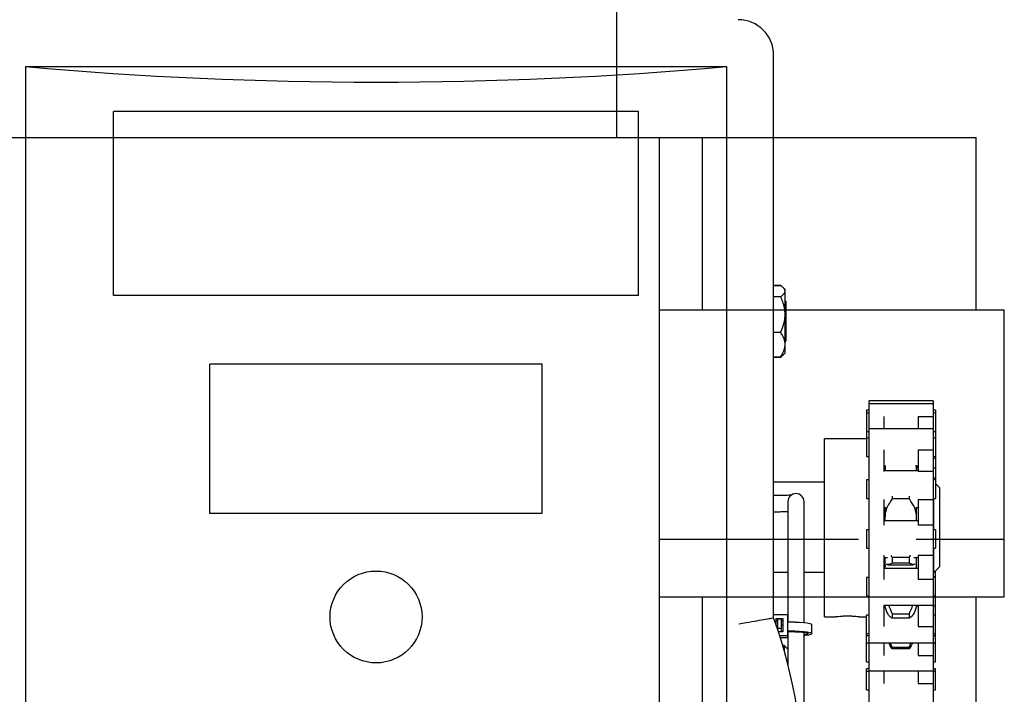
# Model space of a CAD drawing. Header units: inches. Extents: x 169.6 to 213.8, y 195 to 266.5.
# Tile 26 of 49: x 206.543 to 207.079, y 204.907 to 205.274. Entities that reach past the tile are written whole.
import ezdxf

# ---------------------------------------------------------------- set-up
doc = ezdxf.new("R2010")
doc.units = ezdxf.units.IN
doc.header["$LTSCALE"] = 0.25
doc.header["$MEASUREMENT"] = 0
doc.layers.add('RHX RH F.O.H.', color=7, linetype='Continuous')

msp = doc.modelspace()

# ---------------------------------------------------------------- linework, layer by layer
at = {"layer": 'RHX RH F.O.H.'}
for p, q in [((206.8677903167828, 205.3215684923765), (206.8677903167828, 205.2102419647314)), ((201.539665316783, 205.2102419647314), (206.8677903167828, 205.2102419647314)), ((206.891227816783, 204.2102419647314), (206.891227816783, 205.2102419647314))]:
    msp.add_line(p, q, dxfattribs=at)
at = {"layer": 'RHX RH F.O.H.', "linetype": 'Continuous'}
for p, q in [((206.9533103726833, 204.9488705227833), (206.9533103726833, 205.2550269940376)), ((206.5465149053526, 205.2487769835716), (206.5465149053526, 204.4487769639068)), ((206.5465149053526, 205.2487769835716), (206.9277648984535, 205.2487769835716)), ((206.9277648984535, 205.2487769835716), (206.9277648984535, 204.8656394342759)), ((206.594378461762, 205.1243224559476), (206.594378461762, 205.2243224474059)), ((206.8799013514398, 205.2243224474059), (206.594378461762, 205.2243224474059)), ((206.8799013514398, 205.1243224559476), (206.8799013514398, 205.2243224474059)), ((206.8677903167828, 205.2102419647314), (207.0633791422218, 205.2102419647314)), ((206.891227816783, 200.4602419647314), (206.891227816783, 205.2102419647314)), ((206.914665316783, 205.1164919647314), (206.914665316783, 205.2102419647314)), ((207.0633791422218, 205.1164919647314), (207.0633791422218, 205.2102419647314)), ((206.9533103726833, 205.1298130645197), (206.9570778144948, 205.1298130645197)), ((206.9533103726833, 205.1296295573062), (206.9570778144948, 205.1296295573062)), ((206.9595778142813, 205.0930544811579), (206.9595778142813, 205.1274294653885)), ((206.8799013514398, 205.1243224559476), (206.594378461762, 205.1243224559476)), ((206.9533103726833, 205.1236101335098), (206.9570778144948, 205.1236101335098)), ((206.9599778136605, 205.1211794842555), (206.9599778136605, 205.0993044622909)), ((206.891227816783, 205.1164919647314), (207.078727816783, 205.1164919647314)), ((207.078727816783, 204.9602419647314), (207.078727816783, 205.1164919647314)), ((206.9533103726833, 205.1042225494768), (206.9570778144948, 205.1042225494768)), ((206.9533103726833, 205.0908543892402), (206.9570778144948, 205.0908543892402)), ((206.9533103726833, 205.0906708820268), (206.9570778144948, 205.0906708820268)), ((206.6468266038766, 205.0055724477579), (206.6468266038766, 205.0868224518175)), ((206.8274531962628, 205.0868224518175), (206.6468266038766, 205.0868224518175)), ((206.8274531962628, 205.0055724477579), (206.8274531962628, 205.0868224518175)), ((207.0052278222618, 204.7077617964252), (207.0052278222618, 205.0668654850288)), ((207.0399778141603, 205.0668654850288), (207.0399778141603, 204.62966697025)), ((207.0038528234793, 205.0618654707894), (207.0038528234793, 205.0366270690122)), ((207.0413528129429, 205.0618654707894), (207.0413528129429, 205.0138578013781)), ((207.0132278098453, 205.0584077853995), (207.0132278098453, 205.0516270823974)), ((207.0319778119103, 205.0584077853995), (207.0399778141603, 205.0584077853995)), ((207.0319778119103, 205.0584077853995), (207.0319778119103, 205.0516270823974)), ((206.9809777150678, 204.9493044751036), (206.9809777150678, 205.0461794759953)), ((207.0132278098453, 205.0402325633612), (207.0132278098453, 205.0285419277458)), ((207.0319778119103, 205.0402440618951), (207.0399778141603, 205.0402440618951)), ((207.0319778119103, 205.0402440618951), (207.0319778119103, 205.0285419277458)), ((207.013840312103, 205.0316270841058), (207.013840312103, 205.0288578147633)), ((207.0309778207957, 205.0316270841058), (207.0309778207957, 205.0288578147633)), ((207.0038528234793, 205.0238578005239), (207.0038528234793, 205.0138578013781)), ((207.0399778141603, 205.0285419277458), (207.0319778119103, 205.0285419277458)), ((207.0434778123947, 205.019741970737), (207.0434778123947, 204.9766484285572)), ((207.0132278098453, 205.013215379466), (207.0132278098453, 204.999249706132)), ((207.0177403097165, 205.0150942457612), (207.0177403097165, 205.0136541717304)), ((207.0270778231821, 205.0136541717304), (207.0177403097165, 205.0136541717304)), ((207.0270778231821, 205.0150942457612), (207.0270778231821, 205.0136541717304)), ((207.0319778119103, 205.013215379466), (207.0399778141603, 205.013215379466)), ((207.0319778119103, 205.013215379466), (207.0319778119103, 204.999249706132)), ((207.0404778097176, 204.9966842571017), (207.0404778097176, 205.0138578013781)), ((206.9610739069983, 205.0120515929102), (206.9610739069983, 205.0088408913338)), ((206.9698239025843, 205.0088408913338), (206.9698239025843, 205.0120515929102)), ((207.013840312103, 205.0088577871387), (207.013840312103, 205.0016842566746)), ((207.0309778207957, 205.0016842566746), (207.0309778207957, 205.0088577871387)), ((206.8274531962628, 205.0055724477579), (206.6468266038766, 205.0055724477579)), ((207.0399778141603, 204.999249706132), (207.0319778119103, 204.999249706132)), ((207.0038528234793, 204.9966842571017), (207.0038528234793, 204.9866842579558)), ((207.0413528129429, 204.9966842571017), (207.0413528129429, 204.9866842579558)), ((206.9995043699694, 204.9914919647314), (206.891227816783, 204.9914919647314)), ((207.078727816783, 204.9914919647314), (207.0307543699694, 204.9914919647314)), ((207.0404778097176, 204.9735358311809), (207.0404778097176, 204.9866842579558)), ((207.0132278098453, 204.9829593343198), (207.0132278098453, 204.969643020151)), ((207.013840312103, 204.9816842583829), (207.013840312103, 204.9757742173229)), ((207.0177403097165, 204.981829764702), (207.0270778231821, 204.981829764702)), ((207.0177403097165, 204.981829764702), (207.0177403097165, 204.9786266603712)), ((207.0270778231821, 204.981829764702), (207.0270778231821, 204.9786266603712)), ((207.0309778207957, 204.9757742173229), (207.0309778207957, 204.9816842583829)), ((207.0319778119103, 204.9829593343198), (207.0399778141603, 204.9829593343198)), ((207.0319778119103, 204.9829593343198), (207.0319778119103, 204.969643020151)), ((206.9610739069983, 204.9802839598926), (206.9610739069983, 204.9716488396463)), ((206.9698239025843, 204.9716488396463), (206.9698239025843, 204.9802839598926)), ((207.0270778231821, 204.9786266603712), (207.0177403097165, 204.9786266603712)), ((206.9610739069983, 204.9735358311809), (206.9533103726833, 204.9735358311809)), ((206.9809777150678, 204.9735358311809), (206.9698239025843, 204.9735358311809)), ((207.0038528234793, 204.97077421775), (207.0038528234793, 204.9607742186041)), ((207.0404778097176, 204.9735358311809), (207.0399778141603, 204.9735358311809)), ((207.0413528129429, 204.9249930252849), (207.0413528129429, 204.9744093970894)), ((207.0399778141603, 204.969643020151), (207.0319778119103, 204.969643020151)), ((206.891227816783, 204.9602419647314), (207.078727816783, 204.9602419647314)), ((206.914665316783, 204.7414919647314), (206.914665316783, 204.9602419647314)), ((207.0633791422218, 204.7414919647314), (207.0633791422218, 204.9602419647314)), ((207.0132278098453, 204.9558036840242), (207.0132278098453, 204.9442050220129)), ((207.013840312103, 204.9558036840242), (207.013840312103, 204.9552598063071)), ((207.0309778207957, 204.9552598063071), (207.0309778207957, 204.9555768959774)), ((207.0319778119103, 204.9557865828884), (207.0399778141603, 204.9557865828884)), ((207.0319778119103, 204.9557865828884), (207.0319778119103, 204.9442050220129)), ((206.9533103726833, 204.950677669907), (206.960844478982, 204.950677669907)), ((206.960844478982, 204.950677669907), (206.960844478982, 204.937970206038)), ((207.0038528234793, 204.9249930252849), (207.0038528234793, 204.9502598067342)), ((207.0177403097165, 204.9510659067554), (207.0177403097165, 204.94872105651)), ((207.0177403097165, 204.9510659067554), (207.0270778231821, 204.9510659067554)), ((207.0270778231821, 204.9510659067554), (207.0270778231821, 204.94872105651)), ((206.9546944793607, 204.9484511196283), (206.9583944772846, 204.9484511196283)), ((206.9546944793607, 204.9448619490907), (206.9546944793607, 204.9484511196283)), ((206.9546944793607, 204.9473712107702), (206.9555444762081, 204.9473712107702)), ((206.9555444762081, 204.9423049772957), (206.9555444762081, 204.9481159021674)), ((206.9575444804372, 204.9481159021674), (206.9555444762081, 204.9481159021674)), ((206.9575444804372, 204.9412766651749), (206.9575444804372, 204.9481159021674)), ((206.9575444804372, 204.9473712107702), (206.9583944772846, 204.9473712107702)), ((206.9583944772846, 204.9484511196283), (206.9583944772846, 204.9412766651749)), ((206.9647944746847, 204.9465459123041), (206.960844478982, 204.9465459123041)), ((207.0270778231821, 204.94872105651), (207.0177403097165, 204.94872105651)), ((207.0319778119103, 204.9442050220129), (207.0399778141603, 204.9442050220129)), ((206.9555444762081, 204.9431679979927), (206.9575444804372, 204.9431679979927)), ((206.9583944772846, 204.9412766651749), (206.9558791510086, 204.9412766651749)), ((206.960844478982, 204.9390501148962), (206.9565898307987, 204.9390501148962)), ((206.9647944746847, 204.9415980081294), (206.960844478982, 204.9415980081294)), ((206.9647944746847, 204.9413100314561), (206.960844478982, 204.9413100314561)), ((206.9610739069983, 204.9393701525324), (206.960844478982, 204.9393907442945)), ((206.9610739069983, 204.9390467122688), (206.960844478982, 204.9390617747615)), ((206.960844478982, 204.937970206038), (206.9569276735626, 204.937970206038)), ((206.9591394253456, 204.9305141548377), (206.9591394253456, 204.933716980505)), ((207.0132278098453, 204.9352598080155), (207.0132278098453, 204.9283095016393)), ((207.0177403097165, 204.932808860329), (207.0177403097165, 204.9319505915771)), ((207.0177403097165, 204.932808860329), (207.0270778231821, 204.932808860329)), ((207.0270778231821, 204.932808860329), (207.0270778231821, 204.9319505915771)), ((207.0319778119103, 204.9352598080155), (207.0319778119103, 204.9283095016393)), ((207.0270778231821, 204.9319505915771), (207.0177403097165, 204.9319505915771)), ((207.0319778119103, 204.9283095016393), (207.0399778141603, 204.9283095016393)), ((207.0038528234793, 204.9097262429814), (207.0038528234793, 204.921176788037)), ((207.0132278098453, 204.919993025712), (207.0132278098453, 204.9130427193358)), ((207.0319778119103, 204.919993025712), (207.0319778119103, 204.9130427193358)), ((207.0413528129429, 204.9097262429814), (207.0413528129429, 204.921176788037)), ((207.0319778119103, 204.9130427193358), (207.0399778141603, 204.9130427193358))]:
    msp.add_line(p, q, dxfattribs=at)
at = {"layer": 'RHX RH F.O.H.', "linetype": 'Continuous', "flags": 128}
for points in [[(206.9583944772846, 204.9447235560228), (206.9578993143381, 204.9448914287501), (206.9575444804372, 204.9452140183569)], [(206.9647944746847, 204.9465459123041), (206.9673258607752, 204.9464950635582), (206.9696639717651, 204.9463464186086), (206.9716303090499, 204.9461112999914), (206.9730747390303, 204.9458076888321), (206.9738869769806, 204.9454587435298), (206.9740444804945, 204.9452140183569)], [(206.9647944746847, 204.9415980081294), (206.9673258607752, 204.9415471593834), (206.9696639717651, 204.9413985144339), (206.9716303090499, 204.9411634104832), (206.9730747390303, 204.9408597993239), (206.9738869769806, 204.9405108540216), (206.9740050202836, 204.9401432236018), (206.9734198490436, 204.9397849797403), (206.9721761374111, 204.9394634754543), (206.9703688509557, 204.9392032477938), (206.9698239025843, 204.9391483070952)], [(206.9647944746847, 204.9413100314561), (206.967034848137, 204.9412589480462), (206.9690559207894, 204.9411106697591), (206.9706598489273, 204.9408797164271), (206.9716896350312, 204.9405887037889), (206.9720444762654, 204.9402661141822), (206.9716896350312, 204.9399435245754), (206.9706598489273, 204.9396525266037), (206.9698239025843, 204.9395142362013)]]:
    msp.add_lwpolyline(points, dxfattribs=at)
at = {"layer": 'RHX RH F.O.H.', "linetype": 'Continuous'}
msp.add_circle((206.7371398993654, 204.9493224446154), 0.02500000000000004, dxfattribs=at)
for centre, radius, start, end in [((206.9340148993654, 205.2550269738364), 0.01929547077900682, 0, 90), ((206.965448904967, 205.0120515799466), 0.004375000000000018, 4.885331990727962e-12, 180), ((206.6699221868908, 204.8487769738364), 0.3005454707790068, 340.5466287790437, 19.45337122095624)]:
    msp.add_arc(centre, radius, start, end, dxfattribs=at)
msp.add_ellipse((206.7371398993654, 205.9620235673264), major_axis=(1.25, 3.730349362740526e-15), ratio=0.5773502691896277, start_param=4.559291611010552, end_param=4.865486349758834, dxfattribs=at)
for points, knots in [([(206.9595778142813, 205.126619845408), (206.959504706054, 205.1269887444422), (206.9593559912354, 205.1277391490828), (206.9583625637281, 205.1287459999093), (206.9574667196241, 205.1293620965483), (206.9570778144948, 205.1296295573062)], [0, 0, 0, 0, 0.3536625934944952, 0.7194110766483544, 1, 1, 1, 1]), ([(206.9570778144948, 205.1236101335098), (206.9576905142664, 205.1240442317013), (206.958937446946, 205.1249276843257), (206.9595469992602, 205.1259679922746), (206.9595739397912, 205.1265378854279), (206.9595778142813, 205.126619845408)], [0, 0, 0, 0, 0.4526890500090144, 0.9212877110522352, 1, 1, 1, 1]), ([(206.9595778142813, 205.1139163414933), (206.9595777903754, 205.1139369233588), (206.959576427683, 205.115110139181), (206.9593231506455, 205.1174755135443), (206.9583936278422, 205.1207019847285), (206.957489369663, 205.1227005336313), (206.9570778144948, 205.1236101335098)], [0, 0, 0, 0, 0.006131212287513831, 0.3494938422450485, 0.7039350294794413, 1, 1, 1, 1]), ([(206.9570778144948, 205.1042225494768), (206.9574501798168, 205.1050453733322), (206.9583232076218, 205.1069745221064), (206.9593389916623, 205.1102097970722), (206.9594974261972, 205.1126687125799), (206.9595778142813, 205.1139163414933)], [0, 0, 0, 0, 0.2681372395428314, 0.6286602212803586, 1, 1, 1, 1]), ([(206.9595778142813, 205.0975384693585), (206.9595047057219, 205.0983577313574), (206.9593559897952, 205.1000242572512), (206.9583625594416, 205.1022602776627), (206.9574667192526, 205.1036285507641), (206.9570778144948, 205.1042225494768)], [0, 0, 0, 0, 0.3536606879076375, 0.7194092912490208, 1, 1, 1, 1]), ([(206.9570778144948, 205.0908543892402), (206.9576905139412, 205.0918184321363), (206.9589374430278, 205.0937803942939), (206.9595469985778, 205.0960907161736), (206.959573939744, 205.0973564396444), (206.9595778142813, 205.0975384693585)], [0, 0, 0, 0, 0.4526906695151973, 0.9212888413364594, 1, 1, 1, 1]), ([(206.9587010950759, 205.0922047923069), (206.9585468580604, 205.0920228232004), (206.95815216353, 205.0915571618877), (206.9574845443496, 205.0911204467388), (206.9570778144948, 205.0908543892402)], [0, 0, 0, 0, 0.3907756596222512, 1, 1, 1, 1]), ([(206.9570778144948, 205.0906708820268), (206.9574724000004, 205.0909628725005), (206.9580239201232, 205.0913709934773), (206.9583618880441, 205.091805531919), (206.9584580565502, 205.0919291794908)], [0, 0, 0, 0, 0.7154507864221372, 1, 1, 1, 1]), ([(207.0309674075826, 205.0288578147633), (207.0309626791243, 205.0294979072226), (207.0309562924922, 205.0303624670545), (207.0309083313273, 205.0311782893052), (207.0308958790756, 205.0313901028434)], [0, 0, 0, 0, 0.7403680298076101, 1, 1, 1, 1]), ([(206.9630623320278, 205.0156182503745), (206.962879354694, 205.015602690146), (206.9623039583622, 205.0155537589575), (206.9608202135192, 205.015476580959), (206.9586833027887, 205.0154003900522), (206.9562050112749, 205.0153500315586), (206.9543586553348, 205.015333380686), (206.9534024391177, 205.0153324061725), (206.9533103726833, 205.0153323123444)], [0, 0, 0, 0, 0.09766829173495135, 0.3071308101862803, 0.5296607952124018, 0.7576185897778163, 0.9766630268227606, 1, 1, 1, 1]), ([(207.0177403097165, 205.0136541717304), (207.0172867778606, 205.0128874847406), (207.0163785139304, 205.0113520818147), (207.015669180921, 205.0102622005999), (207.0153140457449, 205.0097165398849)], [0, 0, 0, 0, 0.4993392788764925, 0.9999999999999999, 0.9999999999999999, 0.9999999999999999, 0.9999999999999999]), ([(207.0295040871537, 205.0097165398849), (207.0288306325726, 205.0107656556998), (207.0280842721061, 205.0119283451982), (207.0271673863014, 205.0135005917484), (207.0270778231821, 205.0136541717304)], [0, 0, 0, 0, 0.9023181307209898, 1, 1, 1, 1]), ([(206.9533103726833, 205.0065829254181), (206.9536842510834, 205.0065836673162), (206.9550040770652, 205.0065862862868), (206.957221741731, 205.0066160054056), (206.9594912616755, 205.0066686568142), (206.9606492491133, 205.0067209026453), (206.9610739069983, 205.0067400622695)], [0, 0, 0, 0, 0.1326294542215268, 0.4681944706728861, 0.8049759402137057, 1, 1, 1, 1]), ([(207.0309778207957, 205.0031447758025), (207.0309723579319, 205.0038142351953), (207.0309653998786, 205.0046669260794), (207.0309081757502, 205.0053511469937), (207.0308958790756, 205.0054981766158)], [0, 0, 0, 0, 0.7851138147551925, 1, 1, 1, 1]), ([(207.017095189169, 204.9828960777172), (207.0172156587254, 204.9827062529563), (207.017410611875, 204.9823990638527), (207.0176491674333, 204.9819871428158), (207.0177403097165, 204.981829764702)], [0, 0, 0, 0, 0.6179410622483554, 0.9999999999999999, 0.9999999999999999, 0.9999999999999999, 0.9999999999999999]), ([(207.0177403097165, 204.9786266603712), (207.0172838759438, 204.9783233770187), (207.0165064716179, 204.9778068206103), (207.0158982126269, 204.9778050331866), (207.0156470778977, 204.9778042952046)], [0, 0, 0, 0, 0.5871253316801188, 1, 1, 1, 1]), ([(207.0291448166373, 204.9778780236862), (207.0285826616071, 204.9779351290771), (207.0279475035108, 204.977999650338), (207.0271674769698, 204.9785620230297), (207.0270778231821, 204.9786266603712)], [0, 0, 0, 0, 0.8850631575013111, 1, 1, 1, 1]), ([(207.0309778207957, 204.9765172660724), (207.0309723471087, 204.976855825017), (207.0309653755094, 204.977287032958), (207.0309081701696, 204.9774853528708), (207.0308958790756, 204.9775279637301)], [0, 0, 0, 0, 0.7851407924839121, 1, 1, 1, 1]), ([(207.0158184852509, 204.9557742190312), (207.0163356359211, 204.9544310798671), (207.0169258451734, 204.9528981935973), (207.0176505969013, 204.9512677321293), (207.0177403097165, 204.9510659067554)], [0, 0, 0, 0, 0.876215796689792, 1, 1, 1, 1]), ([(207.0270778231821, 204.9510659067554), (207.0275359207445, 204.9521032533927), (207.0282551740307, 204.9537319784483), (207.0288184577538, 204.9552302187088), (207.0290229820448, 204.9557742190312)], [0, 0, 0, 0, 0.6369071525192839, 1, 1, 1, 1]), ([(207.0309778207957, 204.9555768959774), (207.0309723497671, 204.9554938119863), (207.0309653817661, 204.9553879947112), (207.0309081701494, 204.9550472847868), (207.0308958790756, 204.9549740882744)], [0, 0, 0, 0, 0.7851647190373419, 1, 1, 1, 1]), ([(206.9343393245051, 204.9455640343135), (206.934360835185, 204.9455678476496), (206.9357191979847, 204.9458086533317), (206.939169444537, 204.9464178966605), (206.9443692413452, 204.9473274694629), (206.9491088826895, 204.9481485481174), (206.952367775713, 204.9487089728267), (206.9528468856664, 204.9487910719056), (206.9530864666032, 204.9488321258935)], [0, 0, 0, 0, 0.002242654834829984, 0.1416198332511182, 0.3591369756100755, 0.5736758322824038, 0.7868148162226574, 1, 1, 1, 1]), ([(206.9998220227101, 204.9493150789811), (206.9998444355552, 204.9493121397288), (206.9999336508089, 204.9493004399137), (206.9993502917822, 204.9493777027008), (206.9981311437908, 204.9495152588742), (206.9963357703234, 204.9496612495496), (206.9942279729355, 204.9497432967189), (206.9920373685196, 204.9497266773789), (206.9900217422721, 204.9496203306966), (206.9883643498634, 204.9494669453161), (206.9873613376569, 204.9493462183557), (206.9869352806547, 204.9492891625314), (206.9870549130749, 204.9493047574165), (206.9870560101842, 204.949304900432)], [0, 0, 0, 0, 0.03569257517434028, 0.1420757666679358, 0.2487828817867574, 0.3563108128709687, 0.4638852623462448, 0.5706414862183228, 0.6769966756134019, 0.7839877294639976, 0.891662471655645, 0.999006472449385, 1, 1, 1, 1]), ([(207.0177403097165, 204.94872105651), (207.0172867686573, 204.9489777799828), (207.0163785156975, 204.9494918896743), (207.0156691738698, 204.9506088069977), (207.0153140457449, 204.9511679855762)], [0, 0, 0, 0, 0.4993554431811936, 1, 1, 1, 1]), ([(207.0295040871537, 204.9511679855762), (207.0288306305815, 204.9502322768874), (207.0280842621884, 204.9491952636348), (207.0271673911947, 204.9487632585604), (207.0270778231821, 204.94872105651)], [0, 0, 0, 0, 0.9023112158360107, 1, 1, 1, 1]), ([(207.0177403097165, 204.9319505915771), (207.0172864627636, 204.9326599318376), (207.0166614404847, 204.9336368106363), (207.0161705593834, 204.9349108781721), (207.0160361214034, 204.9352598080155)], [0, 0, 0, 0, 0.726129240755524, 1, 1, 1, 1]), ([(207.0167773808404, 204.9352598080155), (207.0169909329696, 204.9346407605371), (207.0172838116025, 204.9337917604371), (207.0176430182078, 204.9330183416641), (207.0177403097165, 204.932808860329)], [0, 0, 0, 0, 0.729148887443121, 1, 1, 1, 1]), ([(207.0287866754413, 204.9352598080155), (207.028665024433, 204.9349433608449), (207.0281743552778, 204.933666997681), (207.0275485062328, 204.9326873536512), (207.0270778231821, 204.9319505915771)], [0, 0, 0, 0, 0.247928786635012, 1, 1, 1, 1])]:
    msp.add_open_spline(points, degree=3, knots=knots, dxfattribs=at)
for points in [[(206.9595778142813, 205.1274294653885), (206.9587424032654, 205.1283179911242)], [(206.9599778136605, 205.1211794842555), (206.9595778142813, 205.1211794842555)], [(206.9595778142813, 205.0993044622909), (206.9599778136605, 205.0993044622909)], [(206.9584913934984, 205.0918989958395), (206.9587424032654, 205.0921659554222)], [(206.9587424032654, 205.0921659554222), (206.9595778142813, 205.0930544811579)], [(207.0399778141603, 205.0668654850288), (207.0052278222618, 205.0668654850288)], [(207.0052278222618, 205.0618654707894), (207.0038528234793, 205.0618654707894)], [(207.0399778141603, 205.0652429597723), (207.0052278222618, 205.0652429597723)], [(207.0413528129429, 205.0618654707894), (207.0399778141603, 205.0618654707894)], [(207.0052278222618, 205.0602429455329), (207.0038528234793, 205.0602429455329)], [(207.0413528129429, 205.0602429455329), (207.0399778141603, 205.0602429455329)], [(207.0399778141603, 205.0516270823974), (207.0052278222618, 205.0516270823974)], [(207.0038528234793, 205.0461794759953), (206.9809777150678, 205.0461794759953)], [(207.0038528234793, 205.0502429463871), (207.0052278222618, 205.0502429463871)], [(207.0052278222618, 205.046627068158), (207.0038528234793, 205.046627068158)], [(207.0399778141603, 205.0502429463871), (207.0413528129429, 205.0502429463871)], [(207.0413528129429, 205.046627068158), (207.0399778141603, 205.046627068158)], [(207.0038528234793, 205.0366270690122), (207.0052278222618, 205.0366270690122)], [(207.0399778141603, 205.0366270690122), (207.0413528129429, 205.0366270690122)], [(207.0399778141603, 205.0357718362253), (207.0413528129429, 205.0357718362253)], [(207.0132278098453, 205.0316270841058), (207.0138565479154, 205.0316270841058)], [(207.0139222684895, 205.0313901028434), (207.0138545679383, 205.0288578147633)], [(207.0139887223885, 205.0318055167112), (207.0139222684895, 205.0313901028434)], [(207.0308958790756, 205.0313901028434), (207.0308648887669, 205.0318327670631)], [(207.0309615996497, 205.0316270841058), (207.0319778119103, 205.0316270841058)], [(207.0309778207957, 205.0307718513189), (207.0319778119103, 205.0307718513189)], [(207.0399778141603, 205.0304073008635), (207.0413528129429, 205.0304073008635)], [(207.0052278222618, 205.0238578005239), (207.0038528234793, 205.0238578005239)], [(207.0319778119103, 205.0288578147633), (207.0132278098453, 205.0288578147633)], [(207.0399778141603, 205.0250427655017), (207.0413528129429, 205.0250427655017)], [(207.0413528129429, 205.0238578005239), (207.0399778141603, 205.0238578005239)], [(206.9809777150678, 205.022741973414), (206.9533103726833, 205.022741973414)], [(207.0434778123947, 205.019741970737), (207.0413528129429, 205.0218669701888)], [(207.0038528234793, 205.0138578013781), (207.0052278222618, 205.0138578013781)], [(207.0399778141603, 205.0138578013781), (207.0413528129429, 205.0138578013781)], [(206.9610739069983, 205.0088408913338), (206.9610739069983, 204.9802839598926)], [(206.9698239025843, 204.9802839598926), (206.9698239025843, 205.0088408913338)], [(207.0132278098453, 205.0088577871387), (207.0142448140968, 205.0088577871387)], [(207.0147895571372, 205.0088314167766), (207.0139222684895, 205.0054981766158)], [(207.0153140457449, 205.0097165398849), (207.0147895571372, 205.0088314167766)], [(207.0300285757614, 205.0088314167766), (207.0295040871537, 205.0097165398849)], [(207.0308958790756, 205.0054981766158), (207.0300285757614, 205.0088314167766)], [(207.0305733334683, 205.0088577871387), (207.0319778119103, 205.0088577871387)], [(207.0139222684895, 205.0054981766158), (207.013840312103, 205.0031447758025)], [(207.0319778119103, 205.0016842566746), (207.0132278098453, 205.0016842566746)], [(207.0052278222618, 204.9966842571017), (207.0038528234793, 204.9966842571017)], [(207.0413528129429, 204.9966842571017), (207.0399778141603, 204.9966842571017)], [(207.0038528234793, 204.9866842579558), (207.0052278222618, 204.9866842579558)], [(207.0399778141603, 204.9866842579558), (207.0413528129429, 204.9866842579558)], [(207.0132278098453, 204.9816842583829), (207.0152995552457, 204.9816842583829)], [(207.0270778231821, 204.981829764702), (207.0277700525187, 204.9830023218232)], [(207.029518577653, 204.9816842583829), (207.0319778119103, 204.9816842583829)], [(207.0319778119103, 204.9757742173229), (207.0132278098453, 204.9757742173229)], [(207.0139222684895, 204.9775279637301), (207.013840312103, 204.9765172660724)], [(207.0147895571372, 204.9778806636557), (207.0145730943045, 204.9777926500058)], [(207.0153140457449, 204.9777659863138), (207.0147895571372, 204.9778806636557)], [(207.0153140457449, 204.9777374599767), (207.0291448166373, 204.9777374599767)], [(207.0300285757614, 204.9778806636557), (207.0295040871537, 204.9777659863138)], [(207.0302450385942, 204.9777926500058), (207.0300285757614, 204.9778806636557)], [(207.0434778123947, 204.9766484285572), (207.0404778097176, 204.9735358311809)], [(206.9610739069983, 204.9716488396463), (206.9610739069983, 204.9465459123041)], [(206.9698239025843, 204.9463318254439), (206.9698239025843, 204.9716488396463)], [(207.0052278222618, 204.97077421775), (207.0038528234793, 204.97077421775)], [(207.0399778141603, 204.9713973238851), (207.0413528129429, 204.9713973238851)], [(207.0413528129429, 204.97077421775), (207.0399778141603, 204.97077421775)], [(207.0038528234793, 204.9607742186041), (207.0052278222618, 204.9607742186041)], [(207.0399778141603, 204.9607742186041), (207.0413528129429, 204.9607742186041)], [(207.0399778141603, 204.9606682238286), (207.0413528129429, 204.9606682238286)], [(207.0132278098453, 204.9557742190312), (207.0319778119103, 204.9557742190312)], [(207.0132278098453, 204.9556682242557), (207.013840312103, 204.9556682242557)], [(207.0138834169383, 204.9552598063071), (207.0132278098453, 204.9552598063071)], [(207.0139222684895, 204.9549740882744), (207.013840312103, 204.9555768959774)], [(207.0147895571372, 204.9522517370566), (207.0139222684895, 204.9549740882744)], [(207.0308958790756, 204.9549740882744), (207.0300285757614, 204.9522517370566)], [(207.0319778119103, 204.9552598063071), (207.0309396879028, 204.9552598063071)], [(207.0309778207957, 204.9556682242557), (207.0319778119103, 204.9556682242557)], [(207.0399778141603, 204.9553036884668), (207.0413528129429, 204.9553036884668)], [(206.9533103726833, 204.9488705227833), (206.9530864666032, 204.9488321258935)], [(206.9809777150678, 204.9493044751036), (206.9870560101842, 204.9493044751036)], [(206.9998220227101, 204.9493044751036), (207.0038528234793, 204.9493044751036)], [(207.0052278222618, 204.9502598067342), (207.0038528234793, 204.9502598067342)], [(207.0153140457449, 204.9511679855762), (207.0147895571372, 204.9522517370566)], [(207.0300285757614, 204.9522517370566), (207.0295040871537, 204.9511679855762)], [(207.0413528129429, 204.9502598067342), (207.0399778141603, 204.9502598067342)], [(206.9740444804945, 204.9402661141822), (206.9740444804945, 204.9452140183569)], [(206.9610739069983, 204.9413100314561), (206.9610739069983, 204.9233306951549)], [(206.9698239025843, 204.8684375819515), (206.9698239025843, 204.9410179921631)], [(207.0038528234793, 204.9402598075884), (207.0052278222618, 204.9402598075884)], [(207.0038528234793, 204.9392100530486), (207.0052278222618, 204.9392100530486)], [(207.0399778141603, 204.9402598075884), (207.0413528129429, 204.9402598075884)], [(207.0399778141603, 204.9392100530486), (207.0413528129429, 204.9392100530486)], [(206.9591394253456, 204.933716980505), (206.9582150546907, 204.933716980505)], [(206.9610739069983, 204.9317824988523), (206.9591394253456, 204.933716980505)], [(207.0052278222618, 204.9349930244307), (207.0038528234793, 204.9349930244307)], [(207.0052278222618, 204.9352598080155), (207.0399778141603, 204.9352598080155)], [(207.0270778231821, 204.932808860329), (207.028060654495, 204.9352598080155)], [(207.0413528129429, 204.9349930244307), (207.0399778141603, 204.9349930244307)], [(207.0038528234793, 204.9249930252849), (207.0052278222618, 204.9249930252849)], [(207.0399778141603, 204.9249930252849), (207.0413528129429, 204.9249930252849)], [(207.0052278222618, 204.921176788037), (207.0038528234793, 204.921176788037)], [(207.0052278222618, 204.9197262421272), (207.0038528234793, 204.9197262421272)], [(207.0052278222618, 204.919993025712), (207.0399778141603, 204.919993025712)], [(207.0413528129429, 204.921176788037), (207.0399778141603, 204.921176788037)], [(207.0413528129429, 204.9197262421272), (207.0399778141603, 204.9197262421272)], [(207.0038528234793, 204.9097262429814), (207.0052278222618, 204.9097262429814)], [(207.0399778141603, 204.9097262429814), (207.0413528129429, 204.9097262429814)]]:
    msp.add_open_spline(points, degree=1, dxfattribs=at)

doc.saveas('drawing.dxf')
